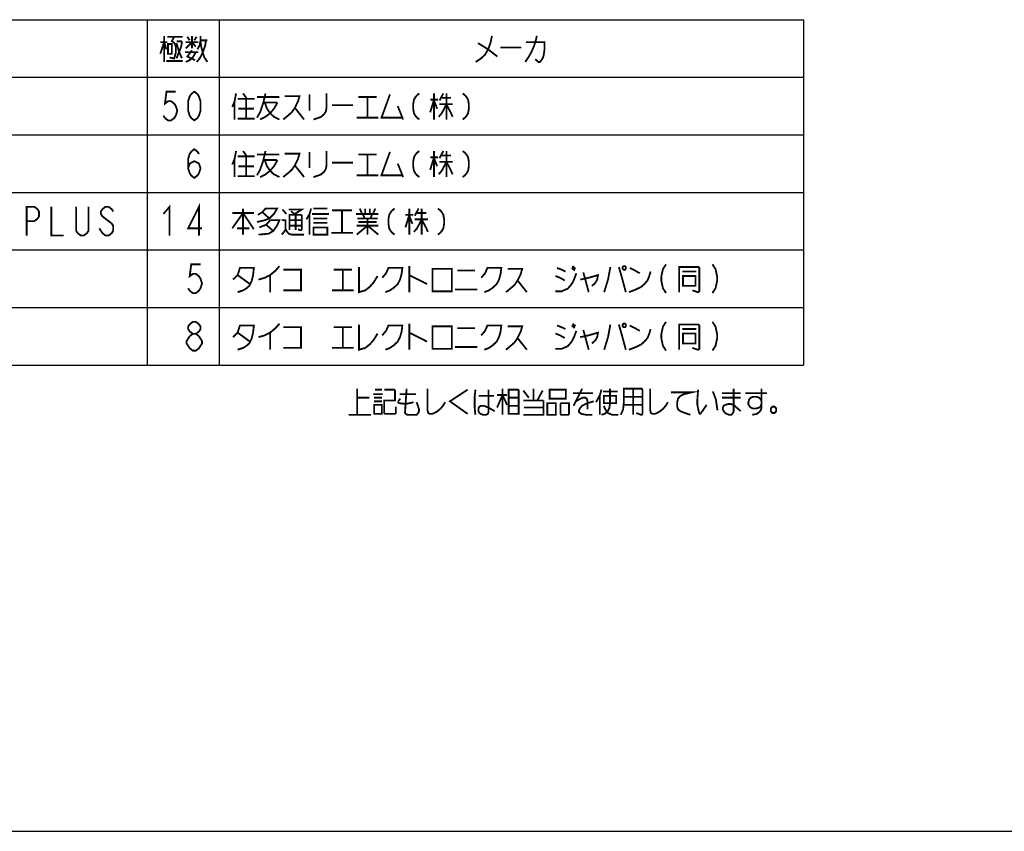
# Model space of a CAD drawing. Extents: x 0 to 1260, y 0 to 891.
# Tile 14 of 33: x 603 to 931, y 0 to 271. Entities that reach past the tile are written whole.
import ezdxf

# ---------------------------------------------------------------- set-up
doc = ezdxf.new("R2010")
doc.units = 0
doc.header["$LTSCALE"] = 69.3
doc.layers.get('0').update_dxf_attribs({"linetype": 'CONTINUOUS'})
doc.layers.add('ALL_NOTE', color=7, linetype='CONTINUOUS')

msp = doc.modelspace()

# ---------------------------------------------------------------- linework, layer by layer
at = {"color": 2, "linetype": 'CONTINUOUS'}
for p, q in [((405.509, 270.753), (864.509, 270.753)), ((645.509, 270.753), (645.509, 155.553)), ((669.509, 270.753), (669.509, 155.553)), ((864.509, 270.753), (864.509, 155.553)), ((405.509, 251.553), (864.509, 251.553)), ((405.509, 232.353), (864.509, 232.353)), ((405.509, 213.153), (864.509, 213.153)), ((405.509, 193.953), (864.509, 193.953)), ((405.509, 174.753), (864.509, 174.753)), ((405.509, 155.553), (864.509, 155.553))]:
    msp.add_line(p, q, dxfattribs=at)
at = {"color": 7, "linetype": 'CONTINUOUS'}
msp.add_line((0, 0), (1260, 0), dxfattribs=at)
at = {"layer": 'ALL_NOTE', "color": 2, "linetype": 'CONTINUOUS', "const_width": 0.6}
for points in [[(649.895, 259.353), (651.185, 263.253), (651.959, 260.853)], [(649.895, 263.253), (652.217, 263.253)], [(651.185, 265.353), (651.185, 256.653)], [(652.217, 265.053), (657.377, 265.053)], [(652.475, 262.653), (652.475, 259.353), (653.766, 259.353), (653.766, 262.653), (652.475, 262.653)], [(654.539, 265.053), (653.766, 263.553), (654.281, 263.253), (654.797, 262.653), (655.055, 261.753), (655.055, 259.653), (654.539, 257.853), (654.281, 257.853), (652.991, 258.153)], [(655.313, 263.553), (656.861, 263.553), (657.119, 263.253), (656.861, 261.753), (655.313, 257.853)], [(655.313, 262.953), (656.087, 260.253), (657.119, 257.853)], [(658.409, 261.153), (660.473, 263.253), (661.763, 261.753)], [(658.409, 263.253), (662.537, 263.253)], [(658.925, 265.053), (659.699, 263.853)], [(660.473, 265.353), (660.473, 261.153)], [(661.247, 263.853), (662.021, 265.053)], [(665.118, 263.853), (664.859, 262.053), (664.343, 260.553), (663.827, 259.353), (663.053, 257.853), (662.021, 256.653)], [(662.28, 260.853), (663.053, 262.353), (663.311, 263.853), (663.311, 265.353)], [(663.311, 263.853), (665.633, 263.853)], [(663.311, 263.553), (663.569, 261.753), (664.085, 259.653), (664.601, 258.153), (665.633, 256.653)], [(760.56, 265.353), (760.043, 262.953), (759.269, 260.853), (758.237, 259.053), (756.947, 257.853), (755.141, 256.653)], [(755.915, 262.953), (759.269, 260.853), (762.365, 258.453)], [(775.523, 265.353), (775.265, 264.153), (775.007, 263.253), (774.491, 261.753), (773.717, 259.953), (773.201, 259.053), (772.685, 258.153), (771.653, 256.653)], [(771.911, 263.253), (778.103, 263.253), (778.103, 260.853), (777.845, 259.053), (777.587, 258.153), (777.071, 257.253), (776.555, 256.653), (776.039, 256.653), (775.007, 257.553)], [(658.151, 259.953), (662.537, 259.953)], [(658.409, 256.653), (659.699, 257.253), (660.731, 258.153), (661.763, 259.953)], [(660.473, 260.553), (658.925, 258.453), (661.505, 257.253)], [(763.398, 261.453), (770.363, 261.453)], [(651.959, 256.953), (657.377, 256.953)], [(655.061, 246.753), (651.965, 246.753), (651.449, 242.753), (652.481, 243.553), (653.513, 243.553), (654.545, 242.753), (655.061, 241.953), (655.577, 240.353), (655.061, 238.753), (654.545, 237.953), (653.513, 237.153), (652.481, 237.153), (651.449, 237.953), (650.934, 238.753)], [(661.253, 237.153), (660.221, 237.953), (659.705, 238.753), (659.189, 240.353), (659.189, 243.553), (659.705, 245.153), (660.221, 245.953), (661.253, 246.753), (662.286, 245.953), (662.801, 245.153), (663.317, 243.553), (663.317, 240.353), (662.801, 238.753), (662.286, 237.953), (661.253, 237.153)], [(675.186, 246.153), (674.669, 243.453), (673.895, 241.653)], [(677.507, 246.153), (678.797, 244.353)], [(684.989, 246.153), (684.731, 244.953), (684.215, 242.853), (683.183, 239.853), (682.151, 238.053)], [(705.371, 246.153), (705.371, 241.353), (705.114, 240.153), (704.597, 239.253), (703.565, 238.353), (702.791, 238.053), (700.985, 237.453)], [(736.331, 246.153), (735.557, 245.553), (735.042, 244.953), (734.525, 244.053), (734.267, 242.553), (734.267, 241.053), (734.525, 239.553), (735.042, 238.653), (735.557, 238.053), (736.331, 237.453)], [(741.233, 246.153), (741.233, 237.453)], [(744.329, 246.153), (743.039, 243.753)], [(745.361, 246.153), (745.361, 237.453)], [(750.78, 246.153), (751.553, 245.553), (752.069, 244.953), (752.585, 244.053), (752.843, 242.553), (752.843, 241.053), (752.585, 239.553), (752.069, 238.653), (751.553, 238.053), (750.78, 237.453)], [(674.669, 243.453), (674.669, 237.453)], [(675.701, 244.353), (681.377, 244.353)], [(678.539, 244.353), (678.539, 237.753)], [(682.151, 244.953), (689.633, 244.953)], [(684.215, 243.153), (688.601, 243.153), (688.859, 242.853), (687.827, 241.053), (686.538, 239.553), (684.989, 238.353), (683.183, 237.453)], [(684.731, 243.153), (685.505, 241.053), (686.538, 239.553), (687.827, 238.353), (689.633, 237.453)], [(691.439, 245.253), (696.341, 245.253), (695.825, 243.453), (694.793, 241.353), (693.761, 239.853), (692.729, 238.953), (690.923, 237.453)], [(699.695, 245.853), (699.695, 240.453)], [(715.949, 244.953), (722.141, 244.953)], [(719.045, 244.953), (719.045, 238.053)], [(726.528, 245.853), (723.69, 238.053), (730.655, 238.053)], [(739.943, 244.053), (742.523, 244.053)], [(741.233, 244.053), (739.943, 239.853)], [(741.233, 243.753), (742.265, 241.053)], [(743.556, 244.653), (746.909, 244.653)], [(675.959, 241.053), (681.119, 241.053)], [(694.793, 241.353), (697.889, 237.453)], [(707.177, 242.253), (714.143, 242.253)], [(729.107, 241.953), (730.913, 237.453)], [(745.361, 242.553), (743.813, 239.553), (742.781, 238.353)], [(743.039, 242.553), (747.425, 242.553)], [(745.361, 242.553), (746.909, 239.553), (747.425, 238.353)], [(675.701, 237.753), (681.377, 237.753)], [(715.433, 238.053), (722.657, 238.053)], [(659.189, 221.153), (659.705, 222.753), (661.253, 223.553), (662.801, 222.753), (663.317, 221.153), (662.801, 219.553), (662.286, 218.753), (661.253, 217.953), (660.221, 218.753), (659.705, 219.553), (659.189, 221.153), (659.189, 224.353), (659.705, 225.953), (660.221, 226.753), (661.253, 227.553), (662.286, 226.753), (662.801, 225.953)], [(675.186, 226.953), (674.669, 224.253), (673.895, 222.453)], [(677.507, 226.953), (678.797, 225.153)], [(684.989, 226.953), (684.731, 225.753), (684.215, 223.653), (683.183, 220.653), (682.151, 218.853)], [(699.695, 226.653), (699.695, 221.253)], [(705.371, 226.953), (705.371, 222.153), (705.114, 220.953), (704.597, 220.053), (703.565, 219.153), (702.791, 218.853), (700.985, 218.253)], [(726.528, 226.653), (723.69, 218.853), (730.655, 218.853)], [(736.331, 226.953), (735.557, 226.353), (735.042, 225.753), (734.525, 224.853), (734.267, 223.353), (734.267, 221.853), (734.525, 220.353), (735.042, 219.453), (735.557, 218.853), (736.331, 218.253)], [(741.233, 226.953), (741.233, 218.253)], [(744.329, 226.953), (743.039, 224.553)], [(745.361, 226.953), (745.361, 218.253)], [(750.78, 226.953), (751.553, 226.353), (752.069, 225.753), (752.585, 224.853), (752.843, 223.353), (752.843, 221.853), (752.585, 220.353), (752.069, 219.453), (751.553, 218.853), (750.78, 218.253)], [(674.669, 224.253), (674.669, 218.253)], [(675.701, 225.153), (681.377, 225.153)], [(678.539, 225.153), (678.539, 218.553)], [(682.151, 225.753), (689.633, 225.753)], [(684.215, 223.953), (688.601, 223.953), (688.859, 223.653), (687.827, 221.853), (686.538, 220.353), (684.989, 219.153), (683.183, 218.253)], [(684.731, 223.953), (685.505, 221.853), (686.538, 220.353), (687.827, 219.153), (689.633, 218.253)], [(691.439, 226.053), (696.341, 226.053), (695.825, 224.253), (694.793, 222.153), (693.761, 220.653), (692.729, 219.753), (690.923, 218.253)], [(715.949, 225.753), (722.141, 225.753)], [(719.045, 225.753), (719.045, 218.853)], [(739.943, 224.853), (742.523, 224.853)], [(741.233, 224.853), (739.943, 220.653)], [(741.233, 224.553), (742.265, 221.853)], [(745.361, 223.353), (743.813, 220.353), (742.781, 219.153)], [(743.039, 223.353), (747.425, 223.353)], [(743.556, 225.453), (746.909, 225.453)], [(745.361, 223.353), (746.909, 220.353), (747.425, 219.153)], [(675.959, 221.853), (681.119, 221.853)], [(694.793, 222.153), (697.889, 218.253)], [(707.177, 223.053), (714.143, 223.053)], [(729.107, 222.753), (730.913, 218.253)], [(675.701, 218.553), (681.377, 218.553)], [(715.433, 218.853), (722.657, 218.853)], [(605.309, 198.753), (605.309, 208.353), (607.889, 208.353), (608.921, 207.553), (609.437, 206.753), (609.437, 205.153), (608.921, 204.353), (607.889, 203.553), (605.309, 203.553)], [(613.565, 208.353), (613.565, 198.753), (617.693, 198.753)], [(625.949, 208.353), (625.949, 200.353), (625.433, 199.553), (624.401, 198.753), (623.369, 198.753), (622.337, 199.553), (621.821, 200.353), (621.821, 208.353)], [(634.205, 206.753), (633.689, 207.553), (632.657, 208.353), (631.625, 208.353), (630.593, 207.553), (630.077, 206.753), (630.077, 205.953), (630.593, 205.153), (631.625, 204.353), (632.657, 203.553), (633.689, 202.753), (634.205, 201.953), (634.205, 200.353), (633.689, 199.553), (632.657, 198.753), (631.625, 198.753), (630.593, 199.553), (630.077, 200.353), (629.561, 201.153)], [(650.934, 205.953), (652.997, 208.353), (652.997, 198.753)], [(662.801, 198.753), (662.801, 208.353), (659.189, 201.153), (663.833, 201.153)], [(677.507, 207.753), (677.507, 199.053)], [(682.409, 205.653), (683.957, 206.553), (684.989, 207.753), (688.859, 207.753), (687.827, 205.953), (686.279, 204.453), (684.731, 203.853), (682.151, 203.253)], [(690.665, 207.453), (691.955, 205.953)], [(692.729, 207.453), (697.115, 207.453), (694.793, 205.953)], [(693.503, 206.853), (695.051, 205.653)], [(700.211, 207.753), (699.695, 205.953), (698.663, 204.153)], [(700.985, 207.753), (705.629, 207.753)], [(707.177, 207.153), (713.885, 207.153)], [(710.531, 207.153), (710.531, 199.653)], [(716.466, 207.753), (717.239, 205.953)], [(718.271, 207.753), (718.271, 205.953)], [(719.819, 207.753), (719.819, 205.953)], [(721.625, 207.753), (720.851, 205.953)], [(728.075, 207.753), (727.301, 207.153), (726.785, 206.553), (726.269, 205.653), (726.011, 204.153), (726.011, 202.653), (726.269, 201.153), (726.785, 200.253), (727.301, 199.653), (728.075, 199.053)], [(732.977, 207.753), (732.977, 199.053)], [(736.073, 207.753), (734.783, 205.353)], [(737.105, 207.753), (737.105, 199.053)], [(742.523, 207.753), (743.297, 207.153), (743.813, 206.553), (744.329, 205.653), (744.587, 204.153), (744.587, 202.653), (744.329, 201.153), (743.813, 200.253), (743.297, 199.653), (742.523, 199.053)], [(673.895, 201.153), (677.507, 206.253), (681.119, 200.853)], [(673.895, 206.253), (681.119, 206.253)], [(682.925, 201.453), (685.247, 202.353), (686.538, 203.853), (689.633, 203.853), (688.859, 202.053), (687.569, 200.253), (686.021, 199.353), (682.667, 199.053)], [(683.957, 206.553), (686.279, 204.453)], [(690.407, 203.853), (691.697, 203.853), (691.697, 200.853), (691.181, 199.953), (690.407, 199.053)], [(692.987, 200.553), (692.987, 205.653), (696.857, 205.653), (697.115, 205.353), (697.115, 200.853), (696.857, 200.553), (696.6, 200.553), (695.825, 200.853)], [(692.987, 203.853), (697.115, 203.853)], [(695.051, 205.653), (695.051, 200.553)], [(699.695, 205.953), (699.695, 199.053)], [(700.469, 205.953), (706.145, 205.953)], [(700.985, 204.453), (705.371, 204.453), (705.629, 204.453)], [(715.175, 205.953), (722.657, 205.953)], [(715.691, 204.453), (721.883, 204.453), (722.141, 204.453)], [(717.497, 205.953), (718.013, 204.453)], [(719.045, 204.453), (719.045, 199.053)], [(720.593, 205.953), (720.077, 204.453)], [(722.141, 204.453), (722.399, 204.453)], [(731.687, 205.653), (734.267, 205.653)], [(732.977, 205.653), (731.687, 201.453)], [(732.977, 205.353), (734.009, 202.653)], [(737.105, 204.153), (735.557, 201.153), (734.525, 199.953)], [(734.783, 204.153), (739.169, 204.153)], [(735.299, 206.253), (738.653, 206.253)], [(737.105, 204.153), (738.653, 201.153), (739.169, 199.953)], [(675.443, 201.153), (679.313, 201.153), (679.571, 201.153)], [(685.247, 202.353), (687.569, 200.253)], [(691.697, 200.853), (692.213, 199.953), (692.729, 199.353), (693.761, 199.053), (697.889, 199.053)], [(692.987, 202.053), (697.115, 202.053)], [(700.985, 202.953), (705.629, 202.953)], [(700.985, 201.453), (700.985, 199.053), (705.629, 199.053), (705.629, 201.453), (700.985, 201.453)], [(715.433, 199.053), (719.045, 202.053), (722.657, 199.053)], [(715.433, 202.053), (722.657, 202.053)], [(715.949, 203.253), (722.141, 203.253)], [(706.919, 199.653), (714.143, 199.653)], [(663.317, 189.153), (660.221, 189.153), (659.705, 185.153), (660.737, 185.953), (661.769, 185.953), (662.801, 185.153), (663.317, 184.353), (663.833, 182.753), (663.317, 181.153), (662.801, 180.353), (661.769, 179.553), (660.737, 179.553), (659.705, 180.353), (659.189, 181.153)], [(674.153, 184.053), (675.701, 185.553), (676.475, 187.953), (681.119, 187.953), (680.862, 185.553), (680.345, 183.453), (679.571, 181.953), (678.539, 181.053), (677.507, 180.453), (675.701, 179.853)], [(682.667, 184.053), (684.731, 184.653), (686.538, 185.553), (688.343, 187.053), (689.633, 188.553)], [(690.923, 187.353), (696.857, 187.353), (696.857, 180.453), (690.923, 180.453)], [(707.693, 187.353), (713.885, 187.353)], [(710.79, 187.353), (710.79, 180.453)], [(716.207, 188.253), (716.207, 179.853), (718.271, 180.453), (719.819, 181.653), (721.109, 183.153), (722.399, 185.253)], [(723.947, 184.653), (725.237, 186.153), (726.011, 187.953), (730.655, 187.953), (730.397, 185.853), (729.881, 184.053), (729.107, 182.553), (727.817, 181.353), (726.528, 180.453), (724.979, 179.853)], [(732.977, 188.553), (732.977, 179.853)], [(740.718, 187.653), (740.718, 180.153), (747.167, 180.153), (747.167, 187.653), (740.718, 187.653)], [(748.973, 187.053), (754.907, 187.053)], [(756.971, 184.653), (758.261, 186.153), (759.035, 187.953), (763.679, 187.953), (763.421, 185.853), (762.905, 184.053), (762.132, 182.553), (760.841, 181.353), (759.551, 180.453), (758.003, 179.853)], [(765.743, 187.653), (770.646, 187.653), (770.129, 185.853), (769.097, 183.753), (768.065, 182.253), (767.033, 181.353), (765.227, 179.853)], [(782.255, 187.953), (783.803, 187.353), (785.093, 186.753)], [(787.157, 187.953), (788.189, 187.053)], [(787.415, 188.553), (788.447, 187.653)], [(800.057, 188.253), (799.283, 184.053), (797.993, 179.853)], [(802.895, 188.253), (803.927, 184.653), (805.217, 179.853)], [(804.443, 188.553), (804.185, 188.253), (804.185, 187.653), (804.443, 187.353), (804.96, 187.353), (805.217, 187.653), (805.217, 188.253), (804.96, 188.553), (804.443, 188.553)], [(806.507, 187.953), (808.313, 187.053), (809.861, 186.153)], [(818.633, 189.153), (817.601, 187.553), (817.085, 185.153), (817.085, 183.553), (817.601, 181.153), (818.633, 179.553)], [(823.019, 179.853), (823.019, 188.253), (829.469, 188.253), (829.727, 187.953), (829.727, 180.153), (829.469, 179.853), (829.211, 179.853), (827.405, 180.453)], [(834.113, 189.153), (835.145, 187.553), (835.661, 185.153), (835.661, 183.553), (835.145, 181.153), (834.113, 179.553)], [(675.701, 185.553), (679.829, 182.553)], [(686.538, 185.553), (686.538, 179.853)], [(732.977, 185.553), (738.911, 182.553)], [(769.097, 183.753), (772.193, 179.853)], [(781.739, 180.153), (783.803, 180.153), (785.867, 181.053), (787.157, 182.553), (787.931, 184.053), (788.705, 186.153)], [(781.739, 185.253), (783.287, 184.653), (784.835, 183.753)], [(789.995, 184.053), (792.833, 184.653), (795.929, 185.553), (795.671, 184.053), (795.155, 183.153), (794.639, 182.553), (793.865, 181.953)], [(791.027, 186.453), (791.543, 184.653)], [(791.543, 184.653), (792.833, 179.853)], [(806.249, 179.853), (808.571, 180.753), (810.377, 181.653), (811.409, 182.553), (812.441, 183.753), (812.957, 184.953), (813.474, 186.753)], [(824.051, 186.753), (828.695, 186.753)], [(824.309, 185.253), (824.309, 181.953), (828.437, 181.953), (828.437, 185.253), (824.309, 185.253)], [(707.177, 180.453), (714.401, 180.453)], [(748.199, 180.753), (755.681, 180.753)], [(660.737, 165.953), (659.705, 166.753), (659.189, 167.553), (659.189, 168.353), (659.705, 169.153), (660.737, 169.953), (661.769, 169.953), (662.801, 169.153), (663.317, 168.353), (663.317, 167.553), (662.801, 166.753), (661.769, 165.953)], [(674.153, 164.853), (675.701, 166.353), (676.475, 168.753), (681.119, 168.753), (680.862, 166.353), (680.345, 164.253), (679.571, 162.753), (678.539, 161.853), (677.507, 161.253), (675.701, 160.653)], [(682.667, 164.853), (684.731, 165.453), (686.538, 166.353), (688.343, 167.853), (689.633, 169.353)], [(690.923, 168.153), (696.857, 168.153), (696.857, 161.253), (690.923, 161.253)], [(707.693, 168.153), (713.885, 168.153)], [(710.79, 168.153), (710.79, 161.253)], [(716.207, 169.053), (716.207, 160.653), (718.271, 161.253), (719.819, 162.453), (721.109, 163.953), (722.399, 166.053)], [(723.947, 165.453), (725.237, 166.953), (726.011, 168.753), (730.655, 168.753), (730.397, 166.653), (729.881, 164.853), (729.107, 163.353), (727.817, 162.153), (726.528, 161.253), (724.979, 160.653)], [(732.977, 169.353), (732.977, 160.653)], [(740.718, 168.453), (740.718, 160.953), (747.167, 160.953), (747.167, 168.453), (740.718, 168.453)], [(748.973, 167.853), (754.907, 167.853)], [(756.971, 165.453), (758.261, 166.953), (759.035, 168.753), (763.679, 168.753), (763.421, 166.653), (762.905, 164.853), (762.132, 163.353), (760.841, 162.153), (759.551, 161.253), (758.003, 160.653)], [(765.743, 168.453), (770.646, 168.453), (770.129, 166.653), (769.097, 164.553), (768.065, 163.053), (767.033, 162.153), (765.227, 160.653)], [(782.255, 168.753), (783.803, 168.153), (785.093, 167.553)], [(787.157, 168.753), (788.189, 167.853)], [(787.415, 169.353), (788.447, 168.453)], [(791.027, 167.253), (791.543, 165.453)], [(800.057, 169.053), (799.283, 164.853), (797.993, 160.653)], [(802.895, 169.053), (803.927, 165.453), (805.217, 160.653)], [(804.443, 169.353), (804.185, 169.053), (804.185, 168.453), (804.443, 168.153), (804.96, 168.153), (805.217, 168.453), (805.217, 169.053), (804.96, 169.353), (804.443, 169.353)], [(806.249, 160.653), (808.571, 161.553), (810.377, 162.453), (811.409, 163.353), (812.441, 164.553), (812.957, 165.753), (813.474, 167.553)], [(806.507, 168.753), (808.313, 167.853), (809.861, 166.953)], [(818.633, 169.953), (817.601, 168.353), (817.085, 165.953), (817.085, 164.353), (817.601, 161.953), (818.633, 160.353)], [(823.019, 160.653), (823.019, 169.053), (829.469, 169.053), (829.727, 168.753), (829.727, 160.953), (829.469, 160.653), (829.211, 160.653), (827.405, 161.253)], [(824.051, 167.553), (828.695, 167.553)], [(834.113, 169.953), (835.145, 168.353), (835.661, 165.953), (835.661, 164.353), (835.145, 161.953), (834.113, 160.353)], [(660.737, 160.353), (659.705, 161.153), (659.189, 161.953), (658.673, 162.753), (658.673, 163.553), (659.189, 164.353), (659.705, 165.153), (660.737, 165.953), (661.769, 165.953), (662.801, 165.153), (663.317, 164.353), (663.833, 163.553), (663.833, 162.753), (663.317, 161.953), (662.801, 161.153), (661.769, 160.353), (660.737, 160.353)], [(675.701, 166.353), (679.829, 163.353)], [(686.538, 166.353), (686.538, 160.653)], [(732.977, 166.353), (738.911, 163.353)], [(769.097, 164.553), (772.193, 160.653)], [(781.739, 160.953), (783.803, 160.953), (785.867, 161.853), (787.157, 163.353), (787.931, 164.853), (788.705, 166.953)], [(781.739, 166.053), (783.287, 165.453), (784.835, 164.553)], [(789.995, 164.853), (792.833, 165.453), (795.929, 166.353), (795.671, 164.853), (795.155, 163.953), (794.639, 163.353), (793.865, 162.753)], [(791.543, 165.453), (792.833, 160.653)], [(824.309, 166.053), (824.309, 162.753), (828.437, 162.753), (828.437, 166.053), (824.309, 166.053)], [(707.177, 161.253), (714.401, 161.253)], [(748.199, 161.553), (755.681, 161.553)], [(715.562, 138.948), (715.562, 147.648)], [(732.074, 147.648), (731.558, 139.848), (731.558, 139.548), (731.816, 139.248), (732.332, 138.948), (735.428, 138.948), (735.944, 139.548), (736.202, 140.148), (736.202, 140.748), (735.944, 141.648), (735.428, 143.148)], [(739.04, 147.648), (739.04, 140.448), (739.298, 139.548), (739.814, 139.248), (740.588, 139.248), (741.362, 139.548), (742.394, 140.148), (743.426, 141.048), (744.2, 141.948), (744.974, 143.148)], [(764.066, 147.648), (764.066, 138.948)], [(774.386, 143.748), (774.386, 147.648)], [(790.64, 147.648), (787.802, 141.948)], [(799.928, 147.648), (799.928, 142.548), (799.67, 141.048), (799.154, 140.148), (798.122, 139.248), (797.09, 138.948)], [(803.54, 138.948), (804.314, 140.748), (804.572, 143.148), (804.572, 147.648), (810.506, 147.648), (810.764, 147.348), (810.764, 139.248), (810.506, 138.948), (810.248, 138.948), (808.7, 139.548)], [(807.668, 147.648), (807.668, 138.948)], [(813.344, 147.648), (813.344, 140.448), (813.602, 139.548), (814.118, 139.248), (814.892, 139.248), (815.666, 139.548), (816.698, 140.148), (817.73, 141.048), (818.504, 141.948), (819.278, 143.148)], [(841.208, 147.648), (841.208, 140.148), (840.95, 139.548), (840.434, 138.948), (839.66, 138.948), (838.886, 139.248), (838.37, 139.548), (837.854, 140.148), (837.596, 140.748), (837.596, 141.348), (837.854, 141.948), (838.37, 142.248), (839.402, 142.548), (840.176, 142.548), (841.208, 142.248), (843.53, 140.148)], [(850.496, 147.648), (850.496, 141.348), (850.238, 140.448), (849.722, 139.848), (848.948, 139.248), (847.4, 138.948)], [(715.562, 144.648), (719.69, 144.648)], [(720.98, 145.848), (724.076, 145.848)], [(721.238, 144.648), (723.818, 144.648)], [(721.496, 147.348), (723.818, 147.348)], [(724.592, 147.348), (727.946, 147.348), (728.204, 147.048), (728.204, 143.748), (724.592, 143.748), (724.592, 139.548), (724.85, 139.248), (728.204, 139.248), (728.462, 139.548), (728.462, 141.648)], [(730.01, 144.348), (729.236, 143.448)], [(729.752, 145.848), (735.17, 145.848)], [(752.456, 147.348), (746.522, 143.448), (752.456, 139.248)], [(755.036, 147.348), (754.778, 144.948), (754.778, 141.348), (755.036, 138.948)], [(759.422, 147.348), (759.422, 139.848), (759.164, 139.248), (758.648, 138.948), (757.616, 138.948), (756.842, 139.248), (756.326, 139.548), (756.068, 140.148), (756.068, 141.048), (756.326, 141.648), (756.842, 141.948), (757.874, 141.948), (758.648, 141.648), (759.422, 141.348), (761.486, 140.148)], [(756.068, 145.248), (761.228, 145.248)], [(762.26, 141.348), (764.066, 145.548), (765.614, 142.248)], [(762.26, 145.548), (765.614, 145.548)], [(766.13, 147.348), (766.13, 139.248), (769.484, 139.248), (769.484, 147.048), (769.226, 147.348), (766.13, 147.348)], [(766.13, 144.648), (769.484, 144.648)], [(771.032, 147.048), (772.838, 144.648)], [(775.676, 143.748), (777.482, 147.048)], [(779.804, 147.348), (779.804, 144.348), (785.222, 144.348), (785.222, 147.348), (779.804, 147.348)], [(787.544, 146.148), (794.252, 146.148)], [(788.576, 143.448), (790.124, 144.348), (790.898, 144.648), (791.672, 144.648), (792.188, 144.348), (792.446, 143.448), (792.446, 140.748)], [(797.09, 147.348), (796.574, 145.548), (795.284, 143.148)], [(796.574, 145.548), (796.574, 138.948)], [(797.606, 146.748), (802.508, 146.748)], [(797.864, 145.248), (801.992, 145.248), (801.992, 142.848), (797.864, 142.848), (797.864, 145.248)], [(804.572, 144.948), (810.764, 144.948)], [(820.31, 146.448), (827.276, 146.448), (824.696, 145.848), (823.406, 145.248), (822.632, 144.348), (822.374, 143.148), (822.374, 141.648), (822.632, 140.748), (823.406, 140.148), (824.954, 139.548), (826.76, 138.948)], [(829.34, 147.348), (829.082, 144.048), (829.082, 142.248), (829.598, 139.848), (829.856, 139.248), (830.114, 139.248), (832.178, 142.248)], [(834.242, 146.748), (835.274, 144.048), (835.79, 140.448)], [(837.338, 146.148), (843.53, 146.148)], [(837.338, 144.648), (843.53, 144.648)], [(845.078, 146.148), (852.302, 146.148)], [(850.496, 142.548), (850.238, 141.948), (849.722, 141.348), (848.69, 141.048), (847.658, 141.048), (846.884, 141.348), (846.368, 141.948), (846.11, 142.548), (846.11, 143.148), (846.368, 144.048), (846.884, 144.648), (847.658, 144.948), (848.948, 144.948), (849.722, 144.648), (850.238, 144.048), (850.496, 143.448)], [(721.238, 143.448), (723.818, 143.448)], [(721.238, 139.248), (723.818, 139.248), (723.818, 142.248), (721.238, 142.248), (721.238, 139.248)], [(729.236, 143.448), (729.236, 143.148), (729.494, 142.848), (731.816, 142.548), (734.396, 143.148)], [(766.13, 141.948), (769.484, 141.948)], [(771.032, 143.748), (777.74, 143.748)], [(777.74, 143.748), (777.74, 138.948), (771.032, 138.948)], [(771.29, 141.348), (777.74, 141.348)], [(779.03, 142.848), (779.03, 138.948), (781.868, 138.948), (781.868, 142.848), (779.03, 142.848)], [(783.416, 142.848), (783.416, 138.948)], [(786.254, 138.948), (786.254, 142.848), (783.416, 142.848)], [(794.51, 143.448), (792.446, 142.848), (790.64, 141.948), (789.866, 141.048), (789.608, 140.448), (789.608, 139.848), (790.382, 139.248), (791.93, 138.948), (793.994, 138.948)], [(797.864, 141.948), (798.38, 140.748), (799.154, 139.548), (800.702, 138.948), (802.766, 138.948)], [(804.572, 142.248), (810.764, 142.248)], [(854.882, 141.648), (854.108, 141.648), (853.592, 141.048), (853.592, 140.148), (854.108, 139.548), (854.882, 139.548), (855.398, 140.148), (855.398, 141.048), (854.882, 141.648)], [(712.724, 138.948), (720.206, 138.948)], [(783.416, 138.948), (786.254, 138.948)]]:
    msp.add_lwpolyline(points, dxfattribs=at)

doc.saveas('drawing.dxf')
